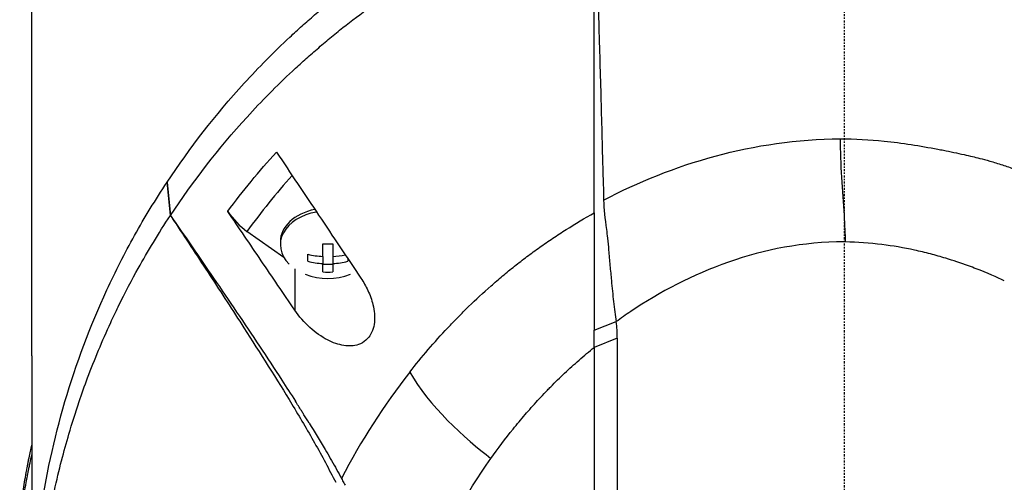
# Model space of a CAD drawing. Header units: millimetres. Extents: x 0 to 4378, y 0 to 2397.
# Tile 243 of 256: x 2191 to 2263, y 1247 to 1280. Entities that reach past the tile are written whole.
import ezdxf

# ---------------------------------------------------------------- set-up
doc = ezdxf.new("R2010")
doc.units = ezdxf.units.MM
doc.header["$LTSCALE"] = 0.2
doc.linetypes.add('CENTER2', pattern=[1.125, 0.75, -0.125, 0.125, -0.125])
doc.layers.add('02_Center Line', color=1, linetype='CENTER2')

# ---------------------------------------------------------------- blocks, each defined once
blk = doc.blocks.new('A$C4b696719')
for p, q in [((-59, 756.1), (-59, 799.3)), ((-49.173, 768.716), (-49.181, 768.703)), ((-48.936, 766.294), (-49.181, 768.703)), ((-49.173, 768.716), (-48.929, 766.296)), ((-48.936, 766.294), (-48.929, 766.296)), ((-44.767, 766.59), (-44.769, 766.594)), ((-40.687, 763.238), (-43.374, 765.138)), ((-40.95, 764.384), (-40.95, 764.172)), ((-37.862, 763.318), (-37.862, 764.246)), ((-37.137, 764.246), (-37.137, 763.318)), ((-38.95, 762.964), (-38.95, 763.477)), ((-37.862, 763.318), (-37.862, 762.805)), ((-37.137, 763.318), (-37.137, 762.805)), ((-37.862, 762.195), (-37.862, 762.805)), ((-37.137, 762.723), (-37.862, 762.723)), ((-37.137, 762.805), (-37.137, 762.195)), ((-36.05, 763.164), (-36.05, 762.964)), ((-39.904, 762.431), (-39.904, 759.428)), ((-18.145, 757.973), (-16.549, 758.587)), ((-16.474, 757.375), (-18.144, 756.72)), ((-59, 756.1), (-59, 736.1)), ((-18.144, 756.72), (-18.145, 722.509))]:
    blk.add_line(p, q)
blk.add_arc((-37.5, 766.237), 4.52, 248.7059, 291.2941)
for centre, major_axis, ratio, start_param, end_param in [((-18.614, 750.608), (26.811, 29.54), 0.712145, 1.58763, 1.718758), ((-43.364, 767.263), (-1.866, 2.482), 0.493587, 1.472583, 2.147521), ((-37.5, 764.172), (-3.45, 0), 0.707107, 4.951536, 6.898126), ((-37.5, 764.384), (-3.45, 0), 0.707107, 4.98944, 6.283185), ((-37.5, 767.262), (-4.281, 0), 0.707107, 1.486011, 1.655582), ((-7.614, 681.064), (10.46, 83.133), 0.522722, 0.06324, 0.065023), ((-37.5, 766.493), (-4.505, 0), 0.707107, 1.243096, 1.490243), ((-37.5, 766.493), (-4.505, 0), 0.707107, 1.65135, 1.855987), ((-37.5, 765.98), (4.505, 0), 0.707107, 4.384689, 4.631835), ((-37.5, 765.98), (4.505, 0), 0.707107, 4.792943, 5.040089), ((-37.5, 765.211), (4.281, 0), 0.707107, 4.627603, 4.797175), ((-28.168, 757.236), (11.678, 0.779), 0.814253, 6.216087, 6.343525), ((31.24, 715.209), (69.804, -27.469), 0.801887, 2.907247, 3.059004)]:
    blk.add_ellipse(centre, major_axis=major_axis, ratio=ratio, start_param=start_param, end_param=end_param)
for points, knots in [([(-49.173, 768.716), (-47.53, 771.188), (-45.674, 773.591), (-43.579, 775.886), (-43.056, 776.46), (-42.517, 777.027), (-41.964, 777.586), (-41.41, 778.146), (-40.842, 778.698), (-40.258, 779.242), (-39.966, 779.514), (-39.671, 779.784), (-39.372, 780.052), (-39.072, 780.32), (-38.769, 780.586), (-38.462, 780.849), (-38.155, 781.113), (-37.844, 781.375), (-37.53, 781.634), (-37.216, 781.893), (-36.897, 782.15), (-36.575, 782.404), (-35.931, 782.913), (-35.272, 783.412), (-34.598, 783.901), (-33.923, 784.39), (-33.233, 784.868), (-32.528, 785.334), (-31.823, 785.801), (-31.102, 786.256), (-30.366, 786.698), (-29.63, 787.14), (-28.879, 787.569), (-28.112, 787.984), (-26.579, 788.815), (-24.985, 789.59), (-23.335, 790.3), (-21.685, 791.009), (-19.982, 791.658), (-18.229, 792.232)], [-1, -1, -1, -1, -0.75, -0.75, -0.75, -0.6875, -0.6875, -0.6875, -0.625, -0.625, -0.625, -0.59375, -0.59375, -0.59375, -0.5625, -0.5625, -0.5625, -0.53125, -0.53125, -0.53125, -0.5, -0.5, -0.5, -0.4375, -0.4375, -0.4375, -0.375, -0.375, -0.375, -0.3125, -0.3125, -0.3125, -0.25, -0.25, -0.25, -0.125, -0.125, -0.125, 0, 0, 0, 0]), ([(-48.929, 766.296), (-47.296, 768.757), (-45.449, 771.154), (-43.367, 773.439), (-42.846, 774.011), (-42.31, 774.575), (-41.76, 775.132), (-41.21, 775.689), (-40.644, 776.237), (-40.064, 776.78), (-39.774, 777.051), (-39.48, 777.32), (-39.182, 777.585), (-38.884, 777.851), (-38.583, 778.113), (-38.277, 778.376), (-37.972, 778.638), (-37.663, 778.9), (-37.35, 779.16), (-37.037, 779.419), (-36.721, 779.676), (-36.401, 779.929), (-35.76, 780.437), (-35.104, 780.932), (-34.433, 781.417), (-33.763, 781.902), (-33.077, 782.377), (-32.375, 782.842), (-31.673, 783.307), (-30.956, 783.761), (-30.224, 784.202), (-29.492, 784.644), (-28.744, 785.071), (-27.981, 785.484), (-26.456, 786.311), (-24.87, 787.086), (-23.227, 787.795), (-21.585, 788.504), (-19.89, 789.156), (-18.145, 789.735)], [0, 0, 0, 0, 0.25, 0.25, 0.25, 0.3125, 0.3125, 0.3125, 0.375, 0.375, 0.375, 0.40625, 0.40625, 0.40625, 0.4375, 0.4375, 0.4375, 0.46875, 0.46875, 0.46875, 0.5, 0.5, 0.5, 0.5625, 0.5625, 0.5625, 0.625, 0.625, 0.625, 0.6875, 0.6875, 0.6875, 0.75, 0.75, 0.75, 0.875, 0.875, 0.875, 1, 1, 1, 1]), ([(-18.144, 766.486), (-18.136, 767.414), (-18.143, 768.344), (-18.144, 769.275), (-18.144, 769.327), (-18.144, 769.38), (-18.144, 769.432), (-18.146, 770.33), (-18.145, 771.229), (-18.145, 772.129), (-18.145, 772.224), (-18.145, 772.318), (-18.145, 772.413), (-18.145, 773.287), (-18.145, 774.163), (-18.145, 775.039), (-18.145, 775.165), (-18.145, 775.29), (-18.145, 775.416), (-18.145, 776.276), (-18.146, 777.136), (-18.146, 777.997), (-18.146, 778.143), (-18.146, 778.289), (-18.146, 778.436), (-18.146, 779.288), (-18.146, 780.142), (-18.146, 780.995), (-18.146, 781.032), (-18.146, 781.068), (-18.146, 781.104), (-18.147, 782.077), (-18.147, 783.051), (-18.147, 784.025), (-18.148, 785.93), (-18.148, 787.836), (-18.145, 789.735)], [0, 0, 0, 0, 0.1206948, 0.1206948, 0.1206948, 0.1274688, 0.1274688, 0.1274688, 0.2438816, 0.2438816, 0.2438816, 0.256112, 0.256112, 0.256112, 0.3692231, 0.3692231, 0.3692231, 0.3854414, 0.3854414, 0.3854414, 0.4964218, 0.4964218, 0.4964218, 0.5152549, 0.5152549, 0.5152549, 0.6251524, 0.6251524, 0.6251524, 0.6298026, 0.6298026, 0.6298026, 0.7550606, 0.7550606, 0.7550606, 1, 1, 1, 1]), ([(-18.131, 789.749), (-18.065, 787.793), (-18.003, 785.924), (-17.945, 784.142), (-17.905, 782.93), (-17.868, 781.749), (-17.832, 780.598), (-17.811, 779.902), (-17.79, 779.218), (-17.77, 778.545), (-17.713, 776.613), (-17.661, 774.753), (-17.614, 772.963), (-17.589, 772.048), (-17.566, 771.12), (-17.541, 770.179), (-17.529, 769.723), (-17.515, 769.26), (-17.5, 768.789), (-17.486, 768.334), (-17.473, 767.965), (-17.466, 767.682), (-17.464, 767.577), (-17.462, 767.483), (-17.462, 767.401)], [0, 0, 0, 0, 0.25, 0.25, 0.25, 0.4058701, 0.4058701, 0.4058701, 0.5, 0.5, 0.5, 0.75, 0.75, 0.75, 0.875, 0.875, 0.875, 0.9375, 0.9375, 0.9375, 0.9829974, 0.9829974, 0.9829974, 0.9999998, 0.9999998, 0.9999998, 0.9999998]), ([(2.91, 771.693), (3.568, 771.627), (4.221, 771.539), (4.87, 771.439), (5.52, 771.338), (6.166, 771.227), (6.808, 771.107), (6.947, 771.081), (7.085, 771.054), (7.223, 771.028), (7.726, 770.93), (8.226, 770.826), (8.723, 770.713), (8.927, 770.667), (9.132, 770.62), (9.335, 770.57), (9.617, 770.502), (10.042, 770.398), (10.6, 770.239), (10.875, 770.161), (11.181, 770.07), (11.516, 769.961), (11.795, 769.87), (12.094, 769.768), (12.412, 769.652), (12.852, 769.493), (13.328, 769.309), (13.839, 769.1)], [0, 0, 0, 0, 0.1719472, 0.1719472, 0.1719472, 0.3438944, 0.3438944, 0.3438944, 0.3809524, 0.3809524, 0.3809524, 0.5158418, 0.5158418, 0.5158418, 0.5714286, 0.5714286, 0.5714286, 0.7453821, 0.7453821, 0.7453821, 0.830817, 0.830817, 0.830817, 0.9018777, 0.9018777, 0.9018777, 1, 1, 1, 1]), ([(-41.232, 770.892), (-40.212, 769.369), (-39.187, 767.839), (-37.127, 764.768), (-36.107, 763.249), (-35.096, 761.744)], [0.000001, 0.000001, 0.000001, 0.000001, 0.550472, 0.550472, 1.110624, 1.110624, 1.110624, 1.110624]), ([(-58.489, 728.377), (-58.827, 730.944), (-58.998, 733.521), (-58.999, 736.098), (-59, 737.498), (-58.951, 738.898), (-58.852, 740.297), (-58.753, 741.695), (-58.604, 743.091), (-58.404, 744.484), (-58.005, 747.27), (-57.403, 750.041), (-56.595, 752.782), (-55.786, 755.523), (-54.776, 758.235), (-53.546, 760.897), (-52.931, 762.227), (-52.261, 763.545), (-51.534, 764.848), (-50.807, 766.15), (-50.023, 767.436), (-49.181, 768.703)], [-0.615061, -0.615061, -0.615061, -0.615061, -0.5, -0.5, -0.5, -0.4375, -0.4375, -0.4375, -0.375, -0.375, -0.375, -0.25, -0.25, -0.25, -0.125, -0.125, -0.125, -0.0625, -0.0625, -0.0625, 0, 0, 0, 0]), ([(-17.462, 767.401), (-17.464, 766.773), (-17.36, 766.041), (-17.231, 765.063), (-17.206, 764.857), (-17.152, 764.353), (-17.127, 764.064), (-17.07, 763.408), (-17.037, 763.033), (-16.97, 762.296), (-16.935, 761.933), (-16.85, 761.05), (-16.799, 760.532), (-16.689, 759.534), (-16.63, 759.033), (-16.549, 758.587)], [0.0000092, 0.0000092, 0.0000092, 0.0000092, 0.1933782, 0.1933782, 0.2484733, 0.2484733, 0.3246083, 0.3246083, 0.4245615, 0.4245615, 0.5239257, 0.5239257, 0.6722492, 0.6722492, 0.8231555, 0.8231555, 0.8231555, 0.8231555]), ([(-48.924, 701.339), (-49.7, 702.51), (-50.489, 703.79), (-51.266, 705.183), (-51.892, 706.306), (-52.574, 707.614), (-53.269, 709.117), (-53.351, 709.295), (-53.529, 709.678), (-53.786, 710.27), (-53.893, 710.515), (-54.014, 710.795), (-54.146, 711.112), (-54.49, 711.936), (-54.749, 712.608), (-54.942, 713.124), (-55.339, 714.183), (-55.814, 715.537), (-56.302, 717.194), (-56.537, 717.991), (-56.752, 718.787), (-56.95, 719.579), (-57.094, 720.158), (-57.229, 720.736), (-57.354, 721.312), (-57.654, 722.691), (-57.902, 724.076), (-58.101, 725.465), (-58.173, 725.966), (-58.251, 726.562), (-58.329, 727.251), (-58.421, 728.068), (-58.474, 728.684), (-58.507, 729.097), (-58.528, 729.358), (-58.541, 729.539), (-58.549, 729.638), (-58.599, 730.335), (-58.636, 731.032), (-58.661, 731.73), (-58.695, 732.666), (-58.699, 733.364), (-58.699, 733.822), (-58.699, 733.844), (-58.699, 733.866), (-58.699, 733.888), (-58.698, 735.259), (-58.65, 736.621), (-58.553, 738.004), (-58.537, 738.231), (-58.519, 738.455), (-58.501, 738.676), (-58.395, 739.965), (-58.256, 741.138), (-58.108, 742.173), (-58.068, 742.447), (-58, 742.914), (-57.89, 743.57), (-57.855, 743.777), (-57.816, 744.003), (-57.772, 744.248), (-57.616, 745.112), (-57.473, 745.801), (-57.36, 746.316), (-57.029, 747.84), (-56.667, 749.208), (-56.308, 750.427), (-56.09, 751.164), (-55.843, 751.952), (-55.558, 752.792), (-55.372, 753.34), (-55.17, 753.908), (-54.949, 754.498), (-54.696, 755.174), (-54.431, 755.846), (-54.153, 756.514), (-53.874, 757.183), (-53.582, 757.849), (-53.276, 758.513), (-53.091, 758.914), (-52.909, 759.299), (-52.729, 759.665), (-52.205, 760.741), (-51.712, 761.668), (-51.275, 762.451), (-50.584, 763.691), (-49.809, 764.974), (-48.936, 766.294)], [-1, -1, -1, -1, -0.9375, -0.9375, -0.9375, -0.875, -0.875, -0.875, -0.8528979, -0.8528979, -0.8528979, -0.84375, -0.84375, -0.84375, -0.8125, -0.8125, -0.8125, -0.75, -0.75, -0.75, -0.7138981, -0.7138981, -0.7138981, -0.6875, -0.6875, -0.6875, -0.625, -0.625, -0.625, -0.5982143, -0.5982143, -0.5982143, -0.5763525, -0.5763525, -0.5763525, -0.5625, -0.5625, -0.5625, -0.53125, -0.53125, -0.53125, -0.5, -0.5, -0.5, -0.4990096, -0.4990096, -0.4990096, -0.4375, -0.4375, -0.4375, -0.4283694, -0.4283694, -0.4283694, -0.375, -0.375, -0.375, -0.3512462, -0.3512462, -0.3512462, -0.34375, -0.34375, -0.34375, -0.3125, -0.3125, -0.3125, -0.25, -0.25, -0.25, -0.2121786, -0.2121786, -0.2121786, -0.1875, -0.1875, -0.1875, -0.15625, -0.15625, -0.15625, -0.125, -0.125, -0.125, -0.1091039, -0.1091039, -0.1091039, -0.0625, -0.0625, -0.0625, 0, 0, 0, 0]), ([(-48.936, 766.294), (-48.8, 766.09), (-48.665, 765.886), (-47.701, 764.431), (-46.872, 763.174), (-45.234, 760.672), (-44.408, 759.4), (-42.455, 756.358), (-41.174, 754.337), (-39.55, 751.669), (-38.992, 750.729), (-38.194, 749.311), (-37.933, 748.836), (-37.414, 747.857), (-37.182, 747.401), (-36.925, 746.923)], [-2.140307, -2.140307, -2.140307, -2.140307, -2.071245, -2.071245, -1.648117, -1.648117, -1.228346, -1.228346, -0.636843, -0.636843, -0.321811, -0.321811, -0.164589, -0.164589, 0, 0, 0, 0]), ([(-48.929, 766.296), (-47.88, 764.78), (-46.835, 763.261), (-45.795, 761.738), (-44.679, 760.103), (-43.568, 758.463), (-42.471, 756.815), (-41.923, 755.99), (-41.378, 755.164), (-40.838, 754.334), (-40.51, 753.829), (-40.183, 753.324), (-39.86, 752.816)], [-1, -1, -1, -1, -0.7573218, -0.7573218, -0.7573218, -0.4967513, -0.4967513, -0.4967513, -0.3664661, -0.3664661, -0.3664661, -0.2872955, -0.2872955, -0.2872955, -0.2872955]), ([(-39.904, 759.428), (-40.723, 760.631), (-41.525, 761.81), (-43.146, 764.199), (-43.96, 765.399), (-44.767, 766.59)], [0.000001, 0.000001, 0.000001, 0.000001, 0.4368792, 0.4368792, 0.8702118, 0.8702118, 0.8702118, 0.8702118]), ([(-31.541, 754.925), (-30.682, 756.022), (-29.767, 757.096), (-28.785, 758.14), (-28.54, 758.401), (-28.29, 758.661), (-28.038, 758.918), (-27.786, 759.176), (-27.53, 759.432), (-27.269, 759.685), (-26.747, 760.192), (-26.201, 760.686), (-25.646, 761.175), (-25.368, 761.419), (-25.088, 761.662), (-24.805, 761.903), (-24.663, 762.024), (-24.52, 762.144), (-24.375, 762.262), (-24.23, 762.381), (-24.083, 762.498), (-23.934, 762.614), (-23.636, 762.846), (-23.336, 763.077), (-23.032, 763.305), (-22.728, 763.533), (-22.421, 763.759), (-22.109, 763.982), (-21.797, 764.205), (-21.479, 764.422), (-21.157, 764.638), (-20.835, 764.854), (-20.51, 765.067), (-20.179, 765.276), (-19.519, 765.693), (-18.841, 766.098), (-18.144, 766.486)], [-1, -1, -1, -1, -0.75, -0.75, -0.75, -0.6875, -0.6875, -0.6875, -0.625, -0.625, -0.625, -0.5, -0.5, -0.5, -0.4375, -0.4375, -0.4375, -0.40625, -0.40625, -0.40625, -0.375, -0.375, -0.375, -0.3125, -0.3125, -0.3125, -0.25, -0.25, -0.25, -0.1875, -0.1875, -0.1875, -0.125, -0.125, -0.125, 0, 0, 0, 0]), ([(-18.144, 766.486), (-18.15, 765.92), (-18.145, 764.361), (-18.144, 761.251), (-18.144, 760.563), (-18.144, 759.24), (-18.145, 758.591), (-18.145, 757.973)], [0.0000064, 0.0000064, 0.0000064, 0.0000064, 0.1740467, 0.1740467, 0.2246228, 0.2246228, 0.2745832, 0.2745832, 0.2745832, 0.2745832]), ([(0, 764.377), (-5.909, 764.384), (-11.29, 762.141), (-15.851, 759.082), (-16.203, 758.837), (-16.549, 758.587)], [-0.999449, -0.999449, -0.999449, -0.999449, -0.875, -0.875, -0.8643709, -0.8643709, -0.8643709, -0.8643709]), ([(6.291, 763.499), (5.904, 763.599), (5.513, 763.692), (5.119, 763.778), (4.343, 763.946), (3.553, 764.085), (2.753, 764.178)], [-1, -1, -1, -1, -0.662973, -0.662973, -0.662973, 0, 0, 0, 0]), ([(11.645, 761.548), (11.111, 761.812), (10.43, 762.11), (9.595, 762.429), (9.419, 762.496), (9.236, 762.564), (9.047, 762.633), (8.475, 762.84), (7.926, 763.023), (7.403, 763.183), (7.018, 763.3), (6.647, 763.405), (6.291, 763.499)], [-1, -1, -1, -1, -0.586918, -0.586918, -0.586918, -0.5, -0.5, -0.5, -0.211781, -0.211781, -0.211781, 0, 0, 0, 0]), ([(-35.096, 761.744), (-34.905, 761.461), (-34.735, 761.162), (-34.434, 760.518), (-34.308, 760.17), (-34.117, 759.387), (-34.074, 758.95), (-34.138, 758.332), (-34.183, 758.132), (-34.304, 757.806), (-34.369, 757.676), (-34.531, 757.434), (-34.627, 757.325), (-34.895, 757.093), (-35.078, 756.991), (-35.603, 756.814), (-35.965, 756.798), (-36.729, 756.916), (-37.13, 757.058), (-37.965, 757.487), (-38.4, 757.795), (-39.208, 758.527), (-39.585, 758.958), (-39.904, 759.428)], [-1.233507, -1.233507, -1.233507, -1.233507, -1.130725, -1.130725, -1.019151, -1.019151, -0.880702, -0.880702, -0.809203, -0.809203, -0.755026, -0.755026, -0.69834, -0.69834, -0.615166, -0.615166, -0.479801, -0.479801, -0.336168, -0.336168, -0.170407, -0.170407, -0.000001, -0.000001, -0.000001, -0.000001]), ([(-18.144, 756.72), (-18.145, 756.922), (-18.145, 757.128), (-18.145, 757.545), (-18.145, 757.758), (-18.145, 757.973)], [0.0000006, 0.0000006, 0.0000006, 0.0000006, 0.0865317, 0.0865317, 0.1730601, 0.1730601, 0.1730601, 0.1730601]), ([(-16.474, 757.375), (-16.474, 751.672), (-16.474, 745.969), (-16.474, 734.562), (-16.474, 728.859), (-16.474, 723.155)], [0, 0, 0, 0, 2.419796, 2.419796, 4.839591, 4.839591, 4.839591, 4.839591]), ([(-25.65, 748.655), (-25.139, 749.376), (-24.603, 750.088), (-24.039, 750.79), (-23.897, 750.965), (-23.755, 751.139), (-23.61, 751.313), (-23.465, 751.487), (-23.319, 751.66), (-23.171, 751.833), (-22.874, 752.177), (-22.57, 752.519), (-22.259, 752.857), (-22.103, 753.026), (-21.946, 753.194), (-21.786, 753.361), (-21.707, 753.445), (-21.626, 753.528), (-21.546, 753.611), (-21.465, 753.694), (-21.384, 753.777), (-21.302, 753.86), (-21.139, 754.025), (-20.973, 754.19), (-20.806, 754.353), (-20.639, 754.516), (-20.47, 754.679), (-20.298, 754.84), (-20.127, 755.001), (-19.954, 755.161), (-19.779, 755.321), (-19.603, 755.48), (-19.426, 755.638), (-19.246, 755.794), (-18.887, 756.108), (-18.52, 756.417), (-18.144, 756.72)], [0, 0, 0, 0, 0.2499937, 0.2499937, 0.2499937, 0.3124922, 0.3124922, 0.3124922, 0.3749907, 0.3749907, 0.3749907, 0.4999877, 0.4999877, 0.4999877, 0.5624862, 0.5624862, 0.5624862, 0.5937355, 0.5937355, 0.5937355, 0.6249847, 0.6249847, 0.6249847, 0.6874832, 0.6874832, 0.6874832, 0.7499818, 0.7499818, 0.7499818, 0.8124803, 0.8124803, 0.8124803, 0.8749788, 0.8749788, 0.8749788, 1, 1, 1, 1]), ([(-38.859, 751.223), (-38.984, 751.427), (-39.11, 751.629), (-39.237, 751.832), (-39.25, 751.852), (-39.263, 751.872), (-39.275, 751.893), (-39.324, 751.97), (-39.372, 752.047), (-39.421, 752.124), (-39.567, 752.355), (-39.713, 752.586), (-39.86, 752.816)], [0.00589664, 0.00589664, 0.00589664, 0.00589664, 0.006613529, 0.006613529, 0.006613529, 0.006685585, 0.006685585, 0.006685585, 0.006959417, 0.006959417, 0.006959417, 0.00777951, 0.00777951, 0.00777951, 0.00777951]), ([(-38.859, 751.223), (-38.463, 750.585), (-38.074, 749.943), (-37.694, 749.297), (-37.443, 748.871), (-37.195, 748.443), (-36.952, 748.013), (-36.831, 747.799), (-36.712, 747.583), (-36.596, 747.366), (-36.566, 747.311), (-36.538, 747.257), (-36.509, 747.202)], [-0.2047521, -0.2047521, -0.2047521, -0.2047521, -0.1058955, -0.1058955, -0.1058955, -0.0407529, -0.0407529, -0.0407529, -0.0081816, -0.0081816, -0.0081816, 0, 0, 0, 0]), ([(-59.86, 742.546), (-59.86, 742.919), (-59.853, 743.293), (-59.821, 744.119), (-59.793, 744.573), (-59.746, 745.128), (-59.737, 745.231), (-59.709, 745.522), (-59.689, 745.711), (-59.614, 746.356), (-59.549, 746.816), (-59.434, 747.52), (-59.389, 747.769), (-59.326, 748.101), (-59.309, 748.187), (-59.283, 748.319), (-59.274, 748.363), (-59.245, 748.505), (-59.224, 748.606), (-59.17, 748.857), (-59.136, 749.014), (-59.068, 749.325), (-59.034, 749.475), (-59, 749.624)], [-4.8416066, -4.8416066, -4.8416066, -4.8416066, -4.7988656, -4.7988656, -4.7469126, -4.7469126, -4.7350389, -4.7350389, -4.7132784, -4.7132784, -4.660559, -4.660559, -4.6314054, -4.6314054, -4.6209621, -4.6209621, -4.6158095, -4.6158095, -4.6038241, -4.6038241, -4.5857751, -4.5857751, -4.569121, -4.569121, -4.569121, -4.569121]), ([(-59.006, 734.752), (-59.309, 736.081), (-59.551, 737.41), (-59.833, 739.994), (-59.886, 741.321), (-59.831, 743.306), (-59.79, 743.963), (-59.703, 744.877), (-59.675, 745.135), (-59.581, 745.9), (-59.505, 746.405), (-59.387, 747.07), (-59.358, 747.226), (-59.307, 747.494), (-59.285, 747.602), (-59.241, 747.815), (-59.219, 747.919), (-59.175, 748.128), (-59.152, 748.236), (-59.087, 748.533), (-59.044, 748.725), (-59, 748.917)], [0.3143687, 0.3143687, 0.3143687, 0.3143687, 0.3447473, 0.3447473, 0.3768428, 0.3768428, 0.3928613, 0.3928613, 0.3992061, 0.3992061, 0.4115742, 0.4115742, 0.4153435, 0.4153435, 0.4181398, 0.4181398, 0.4207138, 0.4207138, 0.4231441, 0.4231441, 0.4275872, 0.4275872, 0.4275872, 0.4275872]), ([(-32.897, 731.907), (-32.304, 734.809), (-31.423, 737.682), (-30.223, 740.488), (-29.024, 743.294), (-27.507, 746.033), (-25.65, 748.655)], [0, 0, 0, 0, 0.5000001, 0.5000001, 0.5000001, 1, 1, 1, 1]), ([(-36.509, 747.202), (-36.481, 747.148), (-36.452, 747.093), (-36.424, 747.039), (-36.367, 746.931), (-36.309, 746.823), (-36.251, 746.715)], [-1, -1, -1, -1, -0.667725, -0.667725, -0.667725, 0, 0, 0, 0])]:
    blk.add_open_spline(points, degree=3, knots=knots)
for points in [[(-17.462, 767.401), (-12.494, 770.034), (-6.533, 771.82), (-0.281, 771.86)], [(-0.281, 771.86), (-0.29, 770.089), (-0.108, 768.024), (0, 766.31)], [(-0.281, 771.86), (0.79, 771.867), (1.853, 771.799), (2.91, 771.693)], [(-44.769, 766.594), (-43.677, 768.062), (-42.499, 769.497), (-41.232, 770.892)], [(0, 766.31), (0.046, 765.587), (0.079, 764.926), (0.079, 764.376)], [(2.753, 764.178), (1.869, 764.285), (0.977, 764.359), (0.079, 764.376)], [(-31.541, 754.925), (-30.226, 752.534), (-27.501, 750.06), (-25.65, 748.655)]]:
    blk.add_open_spline(points, degree=3)
at = {"layer": '02_Center Line'}
blk.add_line((0, 1425.306), (0, -16.53), dxfattribs=at)

msp = doc.modelspace()

# ---------------------------------------------------------------- block references
msp.add_blockref('A$C4b696719', (2251.163, 499.915))

doc.saveas('drawing.dxf')
